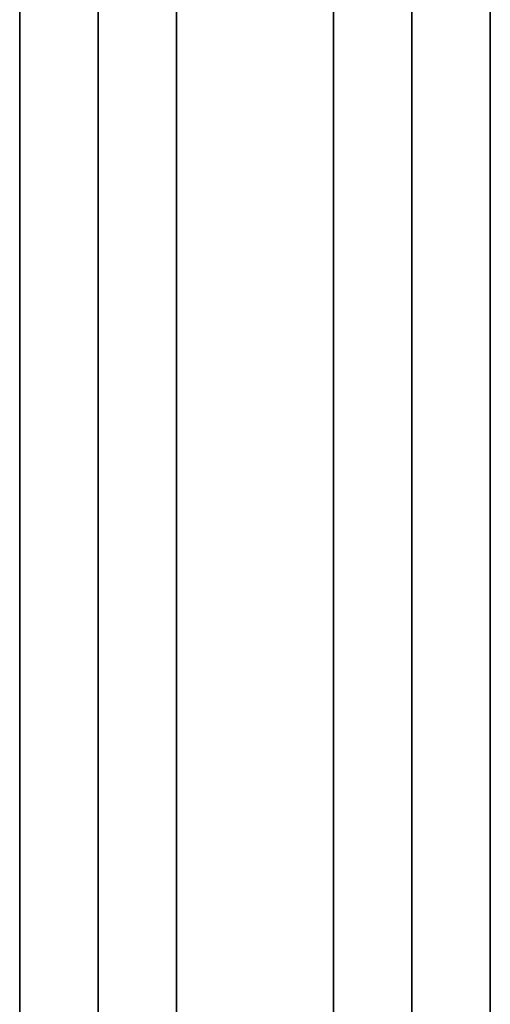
# Model space of a CAD drawing. Header units: millimetres. Extents: x -448 to 1378, y -985 to 990.
# Tile 33 of 117: x 900 to 930, y -922 to -859. Entities that reach past the tile are written whole.
import ezdxf

# ---------------------------------------------------------------- set-up
doc = ezdxf.new("R2010")
doc.units = ezdxf.units.MM
doc.header["$MEASUREMENT"] = 0
doc.layers.add('IGES level 2', color=8, linetype='Continuous')
doc.layers.add('IGES level 4', color=8, linetype='Continuous')

msp = doc.modelspace()

# ---------------------------------------------------------------- linework, layer by layer
at = {"layer": 'IGES level 2'}
for points in [[(920, -985, -20), (920, 0, -20), (920, 985, -20)], [(920, 985, 20), (920, 0, 20), (920, -985, 20)], [(920, -985, 20), (920, 0, 20), (920, 985, 20)], [(920, 985, -20), (920, 0, -20), (920, -985, -20)], [(925, 985, 20), (925, 0, 20), (925, -985, 20)], [(925, -985, -20), (925, 0, -20), (925, 985, -20)], [(930, 985, 20), (930, 0, 20), (930, -985, 20)], [(930, -985, -20), (930, 0, -20), (930, 985, -20)], [(930, -985, -20), (930, 0, -20), (930, 985, -20)], [(930, 985, 20), (930, 0, 20), (930, -985, 20)], [(920, -961.7), (920, -795), (920, -628.3)], [(930, -961.7), (930, -795), (930, -628.3)]]:
    msp.add_open_spline(points, degree=2, dxfattribs=at)
at = {"layer": 'IGES level 4'}
for points in [[(900, -985, 20), (900, 0, 20), (900, 985, 20)], [(900, 985, -20), (900, 0, -20), (900, -985, -20)], [(900, -985, 20), (900, 0, 20), (900, 985, 20)], [(900, 985, -20), (900, 0, -20), (900, -985, -20)], [(905, 985, 20), (905, 0, 20), (905, -985, 20)], [(905, -985, -20), (905, 0, -20), (905, 985, -20)], [(910, -985, 20), (910, 0, 20), (910, 985, 20)], [(910, 985, -20), (910, 0, -20), (910, -985, -20)], [(910, 985, 20), (910, 0, 20), (910, -985, 20)], [(910, -985, -20), (910, 0, -20), (910, 985, -20)], [(910, -961.7), (910, -795), (910, -628.3)], [(900, -959.75), (900, -795), (900, -630.25)]]:
    msp.add_open_spline(points, degree=2, dxfattribs=at)

doc.saveas('drawing.dxf')
